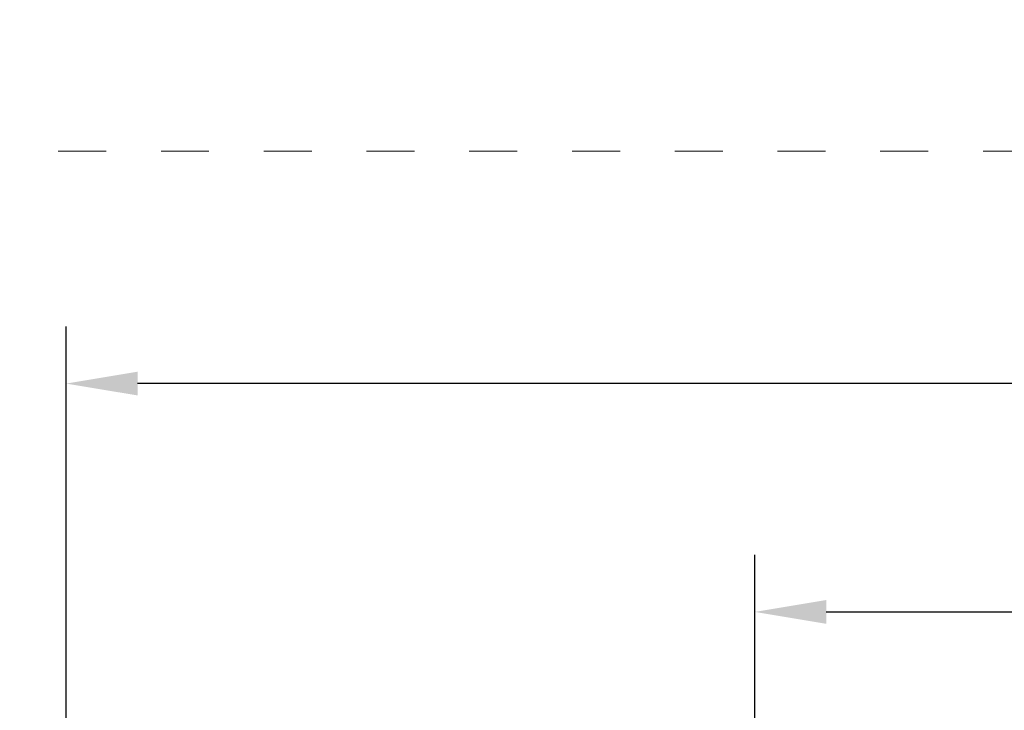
# Model space of a CAD drawing. Header units: millimetres. Extents: x 22865 to 60762, y -18816 to 15611.
# Tile 121 of 256: x 25805 to 25891, y 8501 to 8562. Entities that reach past the tile are written whole.
import ezdxf

# ---------------------------------------------------------------- set-up
doc = ezdxf.new("R2010")
doc.units = ezdxf.units.MM
doc.linetypes.add('DASHED', pattern=[15, 7, -8])
doc.layers.add('1', color=7, linetype='Continuous')
doc.layers.add('bramy przemyslowe', color=5, linetype='Continuous')
doc.layers.add('CIENKA', color=1, linetype='Continuous', lineweight=13)
doc.layers.add('projekt', color=6, linetype='Continuous', lineweight=9)
doc.styles.add('1-100', font='simplex.shx', dxfattribs={"width": 0.8, "height": 15})
doc.styles.add('CONVERTER_11', font='txt.shx', dxfattribs={"width": 0.9})
doc.dimstyles.new('1-100', dxfattribs={"dimscale": 0.5, "dimtxt": 100, "dimasz": 1, "dimexe": 0.18, "dimexo": 0.0625, "dimgap": 5, "dimtad": 1, "dimdec": 1, "dimzin": 0, "dimdsep": 46, "dimtxsty": '1-100', "dimblk1": 'K', "dimblk2": 'K', "dimsah": 1, "dimcen": 0.09, "dimse1": 1, "dimse2": 1, "dimadec": 0, "dimazin": 0, "dimtfac": 1, "dimtdec": 1, "dimtofl": 0, "dimtmove": 0, "dimatfit": 3, "dimldrblk": 'K', "dimfxl": 0, "dimtolj": 1, "dimtzin": 0, "dimarcsym": 0})
doc.dimstyles.new('ME10_DIM_10', dxfattribs={"dimtxt": 62.5, "dimasz": 62.5, "dimexe": 50, "dimexo": 0, "dimgap": 37.5, "dimtad": 1, "dimdsep": 46, "dimtxsty": 'CONVERTER_11', "dimsah": 1, "dimcen": 0.09, "dimclrd": 2, "dimclre": 2, "dimclrt": 3, "dimadec": 0, "dimazin": 0, "dimtfac": 1, "dimtdec": 4, "dimtix": 1, "dimtmove": 0, "dimatfit": 3, "dimfxl": 0, "dimtolj": 1, "dimtzin": 0, "dimarcsym": 0})
doc.dimstyles.new('ME10_DIM_16', dxfattribs={"dimtxt": 62.5, "dimasz": 62.5, "dimexe": 50, "dimexo": 0, "dimgap": 37.5, "dimtad": 1, "dimdec": 0, "dimdsep": 46, "dimtxsty": 'CONVERTER_11', "dimsah": 1, "dimcen": 0.09, "dimclrd": 2, "dimclre": 2, "dimclrt": 3, "dimadec": 0, "dimazin": 0, "dimtfac": 1, "dimtdec": 4, "dimtix": 1, "dimtmove": 0, "dimatfit": 3, "dimfxl": 0, "dimtolj": 1, "dimtzin": 0, "dimarcsym": 0})

# ---------------------------------------------------------------- blocks, each defined once
blk = doc.blocks.new('*D1268')
at = {"layer": '1', "color": 2, "lineweight": -2}
for p, q in [((61597.49, 15721.18), (61597.49, 16056.85)), ((62853.45, 15721.18), (62853.45, 16056.85)), ((61659.99, 16006.85), (62790.95, 16006.85))]:
    blk.add_line(p, q, dxfattribs=at)
at = {"layer": '1', "color": 2}
for points in [[(61659.99, 16017.27), (61659.99, 15996.44), (61597.49, 16006.85)], [(62790.95, 15996.44), (62790.95, 16017.27), (62853.45, 16006.85)]]:
    blk.add_solid(points, dxfattribs=at)
at = {"layer": '1', "color": 3, "insert": (62225.47, 16075.6), "char_height": 62.5, "attachment_point": 5, "style": 'CONVERTER_11'}
blk.add_mtext('\\A1;BW=1255.95', dxfattribs=at)
blk = doc.blocks.new('*D1274')
at = {"layer": '1', "color": 2, "lineweight": -2}
for p, q in [((60994.4, 15532.41), (60994.4, 16256.85)), ((65409.4, 15600.41), (65409.4, 16256.85)), ((65346.9, 16206.85), (61056.9, 16206.85))]:
    blk.add_line(p, q, dxfattribs=at)
at = {"layer": '1', "color": 2}
for points in [[(61056.9, 16217.27), (61056.9, 16196.44), (60994.4, 16206.85)], [(65346.9, 16196.44), (65346.9, 16217.27), (65409.4, 16206.85)]]:
    blk.add_solid(points, dxfattribs=at)
at = {"layer": '1', "color": 3, "insert": (63201.9, 16275.6), "char_height": 62.5, "attachment_point": 5, "style": 'CONVERTER_11'}
blk.add_mtext('\\A1;4415', dxfattribs=at)
blk = doc.blocks.new('K')
for p, q in [((0, -19.11), (0, 19.11)), ((-19.11, 0), (19.11, 0))]:
    blk.add_line(p, q)
blk.add_circle((0, 0), 2.02)
blk = doc.blocks.new('*D2030')
at = {"layer": 'projekt', "color": 0, "lineweight": -2, "ltscale": 0.2}
blk.add_line((27131.166, 11439.666), (23567.166, 11439.666), dxfattribs=at)
at = {"layer": 'projekt', "color": 0, "linetype": 'ByBlock', "lineweight": -2, "xscale": 0.5, "yscale": 0.5, "zscale": 0.5, "rotation": 180}
blk.add_blockref('K', (23566.666, 11439.666), dxfattribs=at)
at = {"layer": 'projekt', "color": 0, "linetype": 'ByBlock', "lineweight": -2, "xscale": 0.5, "yscale": 0.5, "zscale": 0.5}
blk.add_blockref('K', (27131.666, 11439.666), dxfattribs=at)
at = {"layer": 'projekt', "color": 0, "ltscale": 0.2, "insert": (25349.166, 11449.666), "char_height": 15, "attachment_point": 5, "style": '1-100'}
blk.add_mtext('\\A1;3565.0', dxfattribs=at)
blk = doc.blocks.new('blok222')
at = {"layer": '1'}
dim = blk.add_linear_dim(base=(60994.401, 16206.853), p1=(65409.401, 15600.408), p2=(60994.401, 15532.408), angle=180, dimstyle='ME10_DIM_16', dxfattribs=at)
dim.commit()
dim.dimension.update_dxf_attribs({"geometry": '*D1274', "text_midpoint": (63201.901, 16275.603), "text_rotation": 0.000139})
dim = blk.add_linear_dim(base=(62853.446, 16006.853), p1=(61597.494, 15721.177), p2=(62853.446, 15721.177), angle=180, dimstyle='ME10_DIM_10', override={"dimpost": 'BW=<>'}, dxfattribs=at)
dim.commit()
dim.dimension.update_dxf_attribs({"geometry": '*D1268', "text_midpoint": (62225.47, 16075.603), "text_rotation": 0.000139})

msp = doc.modelspace()

# ---------------------------------------------------------------- linework, layer by layer
at = {"layer": 'CIENKA', "color": 251, "linetype": 'DASHED', "ltscale": 0.6}
msp.add_line((26226.432, 8550.402), (25666.432, 8550.402), dxfattribs=at)

# ---------------------------------------------------------------- block references
at = {"layer": 'bramy przemyslowe', "color": 0, "xscale": 0.1, "yscale": 0.1, "zscale": 0.1}
msp.add_blockref('blok222', (19709.492, 6909.362), dxfattribs=at)

# ---------------------------------------------------------------- dimensions: what is measured, and where the dimension line sits
at = {"layer": 'projekt', "color": 5, "ltscale": 0.2}
dim = msp.add_linear_dim(base=(23566.666, 11439.666), p1=(27131.666, 6344.063), p2=(23566.666, 6344.063), dimstyle='1-100', dxfattribs=at)
dim.commit()
dim.dimension.update_dxf_attribs({"geometry": '*D2030', "text_midpoint": (25349.166, 11449.666)})

doc.saveas('drawing.dxf')
